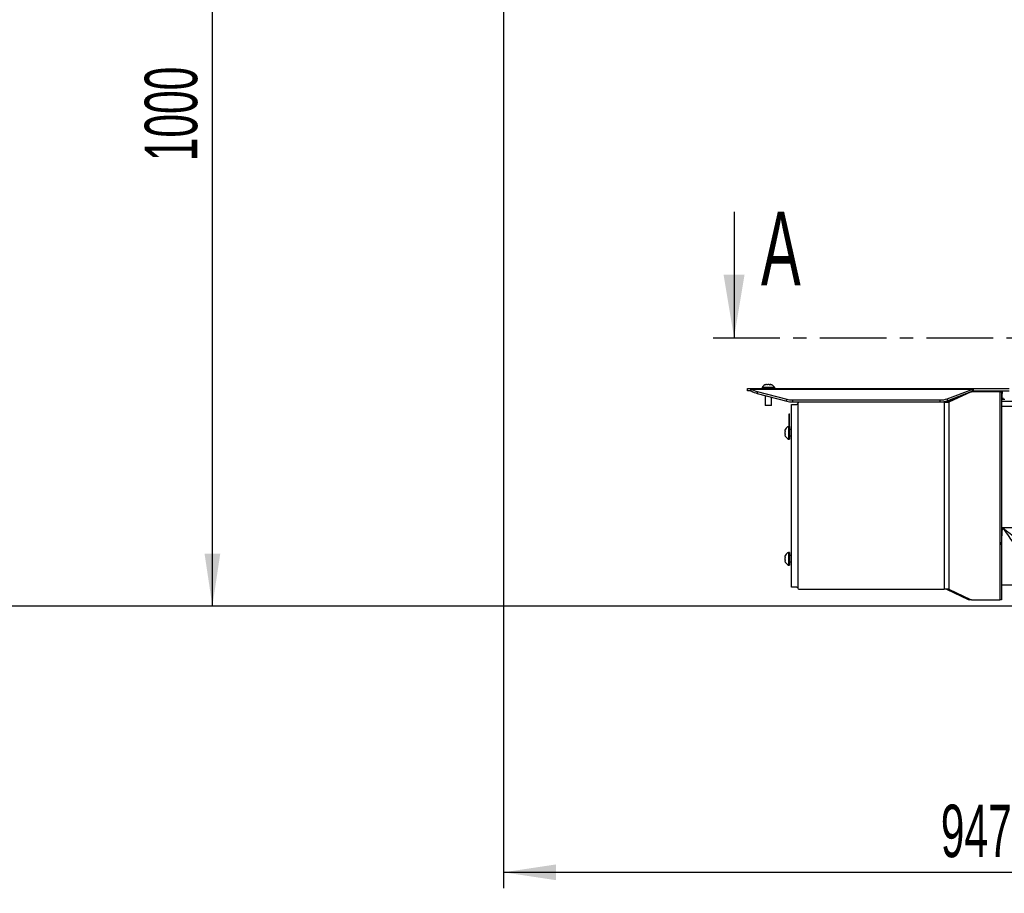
# Model space of a CAD drawing. Extents: x 0 to 8410, y 0 to 5940.
# Tile 65 of 158: x 2854 to 3791, y 1259 to 2091. Entities that reach past the tile are written whole.
import ezdxf

# ---------------------------------------------------------------- set-up
doc = ezdxf.new("R2010")
doc.units = 0
doc.header["$LTSCALE"] = 10
doc.linetypes.add('CENTER', pattern=[10.16, 6.35, -1.27, 1.27, -1.27])
doc.layers.get('0').update_dxf_attribs({"linetype": 'CONTINUOUS'})
doc.styles.add('SLDTEXTSTYLE0', font='TXT', dxfattribs={"width": 0.605})
doc.dimstyles.new('SLDDIMSTYLE1', dxfattribs={"dimtxt": 50, "dimasz": 50, "dimexe": 0, "dimexo": 0.0625, "dimgap": 12.5, "dimtad": 1, "dimdec": 1, "dimrnd": 1e-09, "dimzin": 12, "dimtxsty": 'SLDTEXTSTYLE0', "dimsah": 1, "dimcen": 0.09, "dimazin": 3, "dimtfac": 1, "dimtofl": 0, "dimtmove": 0, "dimatfit": 3, "dimtolj": 1, "dimtzin": 12})
doc.dimstyles.new('SLDDIMSTYLE10', dxfattribs={"dimtxt": 50, "dimasz": 50, "dimexe": 0, "dimexo": 0.0625, "dimgap": -12.5, "dimtad": 0, "dimtih": 1, "dimtoh": 1, "dimdec": 1, "dimlfac": 0.5, "dimrnd": 1e-09, "dimzin": 12, "dimtxsty": 'SLDTEXTSTYLE0', "dimblk1": 'NONE', "dimsah": 1, "dimcen": 0, "dimazin": 3, "dimtfac": 1, "dimtmove": 0, "dimatfit": 3, "dimtolj": 1})
doc.dimstyles.new('SLDDIMSTYLE2', dxfattribs={"dimtxt": 50, "dimasz": 50, "dimexe": 0, "dimexo": 0.0625, "dimgap": 12.5, "dimtad": 1, "dimdec": 0, "dimrnd": 1e-09, "dimzin": 12, "dimtxsty": 'SLDTEXTSTYLE0', "dimsah": 1, "dimcen": 0.09, "dimazin": 3, "dimtfac": 1, "dimtofl": 0, "dimtmove": 0, "dimatfit": 3, "dimtolj": 1, "dimtzin": 12})

# ---------------------------------------------------------------- blocks, each defined once
blk = doc.blocks.new('_D_4')
at = {"color": 7, "linetype": 'CONTINUOUS'}
for p, q in [((3314.5, 2596.74), (3314.5, 1264.41)), ((4261.63, 1476.98), (4261.63, 1264.41)), ((3314.5, 1279.41), (4261.63, 1279.41))]:
    blk.add_line(p, q, dxfattribs=at)
for points in [[(3314.5, 1279.41), (3364.5, 1271.91), (3364.5, 1286.91)], [(4261.63, 1279.41), (4211.63, 1286.91), (4211.63, 1271.91)]]:
    blk.add_solid(points, dxfattribs=at)
at = {"color": 7, "linetype": 'CONTINUOUS', "insert": (3730.78, 1343.86), "char_height": 50, "attachment_point": 1, "style": 'SLDTEXTSTYLE0'}
blk.add_mtext('947', dxfattribs=at)
blk = doc.blocks.new('_D_6')
at = {"color": 7, "linetype": 'CONTINUOUS'}
for p, q in [((4661.63, 2533.02), (3022.36, 2533.02)), ((3037.36, 1533.02), (3037.36, 2533.02)), ((4543.1, 1533.02), (3022.36, 1533.02))]:
    blk.add_line(p, q, dxfattribs=at)
for points in [[(3037.36, 2533.02), (3029.86, 2483.02), (3044.86, 2483.02)], [(3037.36, 1533.02), (3044.86, 1583.02), (3029.86, 1583.02)]]:
    blk.add_solid(points, dxfattribs=at)
at = {"color": 7, "linetype": 'CONTINUOUS', "insert": (2972.9, 1956.63), "char_height": 50, "attachment_point": 1, "rotation": 90, "style": 'SLDTEXTSTYLE0'}
blk.add_mtext('1000', dxfattribs=at)
blk = doc.blocks.new('_D_9')
at = {"color": 7, "linetype": 'CONTINUOUS'}
for p, q in [((6136.63, 4639.08), (2746.63, 4639.08)), ((2761.63, 4639.08), (2761.63, 1533.02)), ((3861.91, 1533.02), (2746.63, 1533.02))]:
    blk.add_line(p, q, dxfattribs=at)
for points in [[(2761.63, 4639.08), (2754.13, 4589.08), (2769.13, 4589.08)], [(2761.63, 1533.02), (2769.13, 1583.02), (2754.13, 1583.02)]]:
    blk.add_solid(points, dxfattribs=at)
at = {"color": 7, "linetype": 'CONTINUOUS', "insert": (2697.18, 3009.66), "char_height": 50, "attachment_point": 1, "rotation": 90, "style": 'SLDTEXTSTYLE0'}
blk.add_mtext('3106', dxfattribs=at)
blk = doc.blocks.new('_D_25')
at = {"color": 7, "linetype": 'CONTINUOUS'}
for p, q in [((2062.62, 5429.6), (2293.31, 4952.44)), ((2293.31, 4952.44), (2402.63, 4726.35)), ((2433.35, 4741.69), (2433.35, 4820.85)), ((2433.35, 4820.85), (2655.21, 4820.85)), ((2655.21, 4820.85), (2655.21, 4741.69)), ((2655.21, 4741.69), (2433.35, 4741.69)), ((2402.63, 4726.35), (2660.94, 4726.35))]:
    blk.add_line(p, q, dxfattribs=at)
blk.add_arc((2177.97, 5191.02), 4417.95, 270.87652, 299.0424, dxfattribs=at)
blk.add_solid([(2293.31, 4952.44), (2308.32, 4904.16), (2321.83, 4910.69)], dxfattribs=at)
at = {"color": 7, "linetype": 'CONTINUOUS', "char_height": 50, "attachment_point": 1, "style": 'SLDTEXTSTYLE0'}
for s, insert in [('%%c', (2450.54, 4806.14)), ('265', (2523.44, 4806.28))]:
    blk.add_mtext(s, dxfattribs=dict(at, insert=insert))
blk = doc.blocks.new('_NONE')

msp = doc.modelspace()

# ---------------------------------------------------------------- linework, layer by layer
at = {"color": 7, "linetype": 'CONTINUOUS'}
for p, q in [((3533.95677, 1908.521738), (3533.95677, 1788.521738)), ((3564.964237, 1743.657981), (3564.964237, 1743.907292)), ((3568.306567, 1743.900423), (3568.306567, 1743.670766)), ((3568.385365, 1743.614425), (3568.337502, 1743.900423)), ((3546.635391, 1738.021736), (3546.635391, 1740.02174)), ((3546.635391, 1740.02174), (3549.443366, 1740.02174)), ((3549.443366, 1738.021736), (3546.635391, 1738.021736)), ((3549.443366, 1740.02174), (3550.292255, 1739.646976)), ((3549.443366, 1740.02174), (3761.635365, 1740.02174)), ((3549.443366, 1740.02174), (3549.443366, 1738.021736)), ((3549.443366, 1738.021736), (3550.292255, 1737.834354)), ((3550.292255, 1737.834354), (3550.292255, 1739.646976)), ((3556.035401, 1737.351467), (3584.203364, 1729.911287)), ((3556.035401, 1735.538845), (3584.203364, 1728.098665)), ((3560.63539, 1741.021742), (3560.63539, 1740.02174)), ((3572.635355, 1741.021742), (3560.63539, 1741.021742)), ((3572.635355, 1740.02174), (3572.635355, 1741.021742)), ((3617.585363, 1740.171735), (3617.585363, 1740.02174)), ((3617.585363, 1740.171735), (3646.985354, 1740.171735)), ((3646.985354, 1740.171735), (3646.985354, 1740.02174)), ((3648.185374, 1740.171735), (3648.185374, 1740.02174)), ((3648.185374, 1740.171735), (3652.322235, 1740.171735)), ((3652.322235, 1740.171735), (3652.322235, 1740.02174)), ((3652.322235, 1740.171735), (3677.585365, 1740.171735)), ((3677.585365, 1740.171735), (3677.585365, 1740.02174)), ((3736.909034, 1730.363627), (3761.14613, 1739.646976)), ((3736.909034, 1728.551005), (3761.14613, 1737.834354)), ((3758.926811, 1736.765151), (3738.257887, 1727.021744)), ((3759.024562, 1737.021734), (3760.044815, 1737.021734)), ((3786.87668, 1737.021734), (3760.044815, 1737.021734)), ((3761.14613, 1737.834354), (3761.14613, 1739.646976)), ((3761.14613, 1737.834354), (3761.635365, 1738.021736)), ((3761.635365, 1740.02174), (3761.635365, 1738.021736)), ((3761.635365, 1740.02174), (3795.706453, 1740.02174)), ((3761.635365, 1738.021736), (3795.706453, 1738.021736)), ((3786.87668, 1737.021734), (3788.634064, 1737.021734)), ((3788.634064, 1737.021734), (3788.634064, 1539.021738)), ((3789.033385, 1732.585956), (3789.508941, 1738.021736)), ((3563.635351, 1733.53142), (3563.635351, 1724.021738)), ((3569.635393, 1724.021738), (3569.635393, 1731.946607)), ((3588.635387, 1551.021737), (3588.635387, 1725.02174)), ((3588.635387, 1725.02174), (3593.635382, 1725.02174)), ((3589.50335, 1729.268898), (3730.193617, 1729.268898)), ((3589.50335, 1727.456276), (3730.193617, 1727.456276)), ((3734.015288, 1727.021744), (3595.635357, 1727.021744)), ((3734.015288, 1727.021744), (3738.257887, 1727.021744)), ((3750.091793, 1733.600293), (3736.136558, 1727.021744)), ((3790.134045, 1730.821733), (3788.634064, 1730.821733)), ((3788.634064, 1730.021735), (3791.556778, 1730.021735)), ((3788.634064, 1728.021731), (3825.659784, 1728.021731)), ((3790.134045, 1730.021735), (3790.134045, 1730.821733)), ((3569.635393, 1724.021738), (3563.635351, 1724.021738)), ((3586.535396, 1704.021742), (3586.535396, 1716.021736)), ((3586.535396, 1716.021736), (3586.635353, 1716.021736)), ((3586.635353, 1704.021742), (3586.635353, 1716.021736)), ((3586.335363, 1714.021732), (3586.535396, 1714.021732)), ((3586.335363, 1709.811215), (3586.335363, 1714.021732)), ((3586.335363, 1709.811215), (3586.535396, 1709.811215)), ((3586.335363, 1709.121739), (3586.335363, 1709.811215)), ((3586.335363, 1709.121739), (3586.535396, 1709.121739)), ((3586.335363, 1708.921735), (3586.535396, 1708.921735)), ((3586.335363, 1704.021742), (3586.335363, 1708.921735)), ((3583.042683, 1699.771737), (3582.7567, 1699.723889)), ((3582.7567, 1699.69291), (3582.986357, 1699.69291)), ((3586.635353, 1704.021742), (3585.635366, 1704.021742)), ((3585.635366, 1704.021742), (3585.635366, 1692.021732)), ((3586.335363, 1704.021742), (3586.535396, 1704.021742)), ((3586.635353, 1704.021742), (3586.635353, 1692.021732)), ((3588.635387, 1701.021736), (3586.635353, 1701.021736)), ((3582.999112, 1696.350579), (3582.749846, 1696.350579)), ((3585.635366, 1692.021732), (3586.635353, 1692.021732)), ((3586.635353, 1695.021738), (3588.635387, 1695.021738)), ((3582.999112, 1576.350574), (3582.749846, 1576.350574)), ((3583.042683, 1579.77174), (3582.7567, 1579.723884)), ((3582.7567, 1579.692901), (3582.986357, 1579.692901)), ((3586.635353, 1584.021737), (3585.635366, 1584.021737)), ((3585.635366, 1584.021737), (3585.635366, 1572.021739)), ((3586.635353, 1584.021737), (3586.635353, 1572.021739)), ((3588.635387, 1581.021738), (3586.635353, 1581.021738)), ((3586.635353, 1575.021737), (3588.635387, 1575.021737)), ((3585.635366, 1572.021739), (3586.635353, 1572.021739)), ((3593.635382, 1551.021737), (3588.635387, 1551.021737)), ((3595.635357, 1549.021739), (3734.015288, 1549.021739)), ((3738.257887, 1549.021739), (3734.015288, 1549.021739)), ((3736.136558, 1549.021739), (3756.805482, 1539.278322)), ((3738.257887, 1549.021739), (3758.926811, 1539.278322)), ((3799.801381, 1553.021737), (3788.634064, 1553.021737)), ((3760.044815, 1539.021738), (3757.923545, 1539.021738)), ((3760.044815, 1539.021738), (3786.87668, 1539.021738)), ((3788.634064, 1539.021738), (3786.87668, 1539.021738))]:
    msp.add_line(p, q, dxfattribs=at)
at = {"color": 7, "linetype": 'CENTER'}
msp.add_line((3513.95677, 1788.521738), (4851.490552, 1788.521738), dxfattribs=at)
at = {"color": 8, "linetype": 'CONTINUOUS'}
for p, q in [((3550.292255, 1739.646976), (3761.14613, 1739.646976)), ((3556.035401, 1737.351467), (3556.035401, 1735.538845)), ((3758.926811, 1736.765151), (3758.354666, 1736.765151)), ((3786.87668, 1737.021734), (3786.87668, 1539.021738)), ((3584.203364, 1728.098665), (3584.203364, 1729.911287)), ((3589.50335, 1729.268898), (3589.50335, 1727.456276)), ((3594.635369, 1726.021742), (3594.635369, 1550.021739)), ((3730.193617, 1727.456276), (3730.193617, 1729.268898)), ((3734.015288, 1727.021744), (3734.015288, 1549.021739)), ((3736.909034, 1730.363627), (3736.909034, 1728.551005)), ((3738.257887, 1727.021744), (3738.257887, 1549.021739)), ((3825.659784, 1723.152627), (3788.634064, 1723.152627)), ((3788.634064, 1591.184148), (3789.495887, 1607.62908)), ((3789.495887, 1607.62908), (3826.399, 1607.62908)), ((3756.805482, 1539.278322), (3758.926811, 1539.278322))]:
    msp.add_line(p, q, dxfattribs=at)
at = {"color": 7, "linetype": 'CONTINUOUS'}
for centre, radius, start, end in [((3566.754763, 1737.622756), 7, 120.397152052, 150.950252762), ((3566.515985, 1737.622756), 7, 29.049747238, 59.173243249), ((3561.41576, 1759.144773), 22.447638, 240.295215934, 256.132059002), ((3561.416239, 1757.333349), 22.448916, 240.29566959, 256.131605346), ((3760.056222, 1734.408011), 2.613748, 90.250047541, 115.601165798), ((3589.368823, 1750.343762), 21.075293, 255.812526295, 270.365731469), ((3589.368897, 1748.531751), 21.075904, 255.812738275, 270.36551949), ((3595.635374, 1726.021738), 1, 90, 180), ((3730.489844, 1748.596374), 19.329746, 269.121912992, 289.395600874), ((3730.489708, 1746.784581), 19.330572, 269.122351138, 289.395162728), ((3589.034356, 1697.902349), 7, 119.049747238, 149.173243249), ((3589.034356, 1698.141127), 7, 210.397152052, 240.950252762), ((3589.034356, 1577.902349), 7, 119.049747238, 149.173243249), ((3589.034356, 1578.141127), 7, 210.397152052, 240.950252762), ((3595.635374, 1550.021738), 1, 180, 270), ((3757.934939, 1541.635663), 2.61395, 244.399821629, 269.750251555), ((3760.05627, 1541.635668), 2.613955, 244.399833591, 269.748907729)]:
    msp.add_arc(centre, radius, start, end, dxfattribs=at)
at = {"color": 8, "linetype": 'CONTINUOUS'}
for major_axis, ratio, start_param, end_param in [((-13.985253, 19.735116), 0.0093867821, 1.5840415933, 3.1286579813), ((18.97867, -14.998052), 0.012736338, 4.7224536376, 6.2670700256)]:
    msp.add_ellipse((3789.495896, 1608.021738), major_axis=major_axis, ratio=ratio, start_param=start_param, end_param=end_param, dxfattribs=at)
at = {"color": 7, "linetype": 'CONTINUOUS'}
for points, knots in [([(3563.135388, 1743.614425), (3563.404851, 1743.762313), (3563.87173, 1744.018547), (3564.443878, 1744.188054), (3564.802459, 1744.194007), (3564.973912, 1744.051009), (3564.971668, 1743.837431), (3564.906537, 1743.669105), (3564.88538, 1743.614425)], [0, 0, 0, 0, 0.2355652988, 0.4081460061, 0.5811435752, 0.7450745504, 0.9171887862, 1, 1, 1, 1]), ([(3564.88538, 1743.614425), (3565.109119, 1743.762306), (3565.496785, 1744.018536), (3566.257679, 1744.188055), (3566.962486, 1744.194028), (3567.625063, 1744.051026), (3568.089492, 1743.837441), (3568.312808, 1743.669115), (3568.385365, 1743.614425)], [0, 0, 0, 0, 0.2355502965, 0.408131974, 0.5811375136, 0.7450663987, 0.9171708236, 1, 1, 1, 1]), ([(3568.318786, 1744.01239), (3568.35884, 1744.073097), (3568.439044, 1744.194656), (3568.797968, 1744.192337), (3569.285877, 1744.051487), (3569.753316, 1743.837375), (3570.041681, 1743.669092), (3570.135357, 1743.614425)], [0, 0, 0, 0, 0.2257647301, 0.4520712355, 0.6665252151, 0.8916701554, 1, 1, 1, 1]), ([(3761.14613, 1739.646976), (3761.22767, 1739.75572), (3761.390751, 1739.97321), (3761.553826, 1740.005563), (3761.635365, 1740.02174)], [0, 0, 0, 0, 0.49999362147, 1, 1, 1, 1]), ([(3594.635369, 1726.021742), (3594.624327, 1725.909347), (3594.602241, 1725.684555), (3594.429985, 1725.385033), (3594.17709, 1725.159515), (3593.895799, 1725.039096), (3593.710566, 1725.02675), (3593.635382, 1725.02174)], [0, 0, 0, 0, 0.2140380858, 0.4280815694, 0.6418790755, 0.8546422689, 1, 1, 1, 1]), ([(3788.643422, 1731.143733), (3788.694693, 1731.234513), (3788.938827, 1731.666776), (3788.991653, 1732.180288), (3789.033385, 1732.585956)], [0, 0, 0, 0, 0.2100122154, 1, 1, 1, 1]), ([(3582.644703, 1699.705144), (3582.584007, 1699.745195), (3582.462469, 1699.825393), (3582.46472, 1700.184353), (3582.605631, 1700.672208), (3582.819757, 1701.139683), (3582.988022, 1701.428063), (3583.042683, 1701.521744)], [0, 0, 0, 0, 0.2257656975, 0.4520720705, 0.6665221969, 0.8916696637, 1, 1, 1, 1]), ([(3583.042683, 1696.271737), (3582.894818, 1696.495485), (3582.638612, 1696.883175), (3582.469056, 1697.644043), (3582.463049, 1698.348861), (3582.606124, 1699.011406), (3582.819635, 1699.475889), (3582.987986, 1699.699187), (3583.042683, 1699.771737)], [0, 0, 0, 0, 0.2355484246, 0.4081363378, 0.5811347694, 0.7450653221, 0.9171714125, 1, 1, 1, 1]), ([(3583.042683, 1694.521745), (3582.894784, 1694.791214), (3582.63853, 1695.258104), (3582.469074, 1695.830262), (3582.463052, 1696.18885), (3582.6061, 1696.360283), (3582.819709, 1696.358022), (3582.98801, 1696.292894), (3583.042683, 1696.271737)], [0, 0, 0, 0, 0.2355674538, 0.4081517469, 0.5811486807, 0.7450795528, 0.9171876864, 1, 1, 1, 1]), ([(3582.644703, 1579.70515), (3582.584007, 1579.745197), (3582.462469, 1579.825388), (3582.46472, 1580.184361), (3582.605631, 1580.67221), (3582.819756, 1581.139682), (3582.988022, 1581.42806), (3583.042683, 1581.521739)], [0, 0, 0, 0, 0.2257656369, 0.4520736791, 0.6665234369, 0.8916704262, 1, 1, 1, 1]), ([(3583.042683, 1576.271736), (3582.894819, 1576.495486), (3582.638614, 1576.883175), (3582.469055, 1577.64404), (3582.46305, 1578.348859), (3582.606122, 1579.011407), (3582.819637, 1579.475888), (3582.987986, 1579.699188), (3583.042683, 1579.77174)], [0, 0, 0, 0, 0.2355489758, 0.4081350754, 0.5811334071, 0.7450655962, 0.9171708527, 1, 1, 1, 1]), ([(3583.042683, 1574.521736), (3582.894784, 1574.791208), (3582.638531, 1575.258103), (3582.469074, 1575.830258), (3582.463051, 1576.188859), (3582.6061, 1576.360263), (3582.81971, 1576.358036), (3582.98801, 1576.292897), (3583.042683, 1576.271736)], [0, 0, 0, 0, 0.2355685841, 0.4081526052, 0.5811497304, 0.7450796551, 0.9171875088, 1, 1, 1, 1]), ([(3593.635382, 1551.021737), (3593.746436, 1551.011005), (3593.968598, 1550.989535), (3594.267675, 1550.819746), (3594.494207, 1550.568594), (3594.617266, 1550.286963), (3594.630125, 1550.098571), (3594.635369, 1550.021739)], [0, 0, 0, 0, 0.2138463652, 0.4277977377, 0.6401871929, 0.8532574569, 1, 1, 1, 1])]:
    msp.add_open_spline(points, degree=3, knots=knots, dxfattribs=at)
msp.add_solid([(3533.95677, 1788.521738), (3543.95677, 1848.521738), (3523.95677, 1848.521738)], dxfattribs=at)

# ---------------------------------------------------------------- texts
at = {"color": 7, "linetype": 'CONTINUOUS', "insert": (3559.59651, 1908.521738), "char_height": 70, "attachment_point": 1, "style": 'SLDTEXTSTYLE0'}
msp.add_mtext('A', dxfattribs=at)

# ---------------------------------------------------------------- dimensions: what is measured, and where the dimension line sits
at = {"color": 7, "linetype": 'CONTINUOUS'}
dim = msp.add_diameter_dim_2p(p1=(2062.617807, 5429.602355), p2=(2293.312801, 4952.444289), dimstyle='SLDDIMSTYLE10', dxfattribs=at)
dim.commit()
dim.dimension.update_dxf_attribs({"geometry": '_D_25', "text_midpoint": (2544.283743, 4781.269917), "dimtype": 163})
for base, p1, p2, dimstyle, picture, middle in [((2761.634054, 1533.021738), (6156.634054, 4639.083327), (3881.910645, 1533.021738), 'SLDDIMSTYLE2', '_D_9', (2761.634054, 3086.052532)), ((3037.357622, 2533.021738), (4563.097417, 1533.021738), (4681.634054, 2533.021738), 'SLDDIMSTYLE1', '_D_6', (3037.357622, 2033.021738))]:
    dim = msp.add_linear_dim(base=base, p1=p1, p2=p2, angle=90, dimstyle=dimstyle, dxfattribs=at)
    dim.commit()
    dim.dimension.update_dxf_attribs({"geometry": picture, "text_midpoint": middle, "dimtype": 160})
dim = msp.add_linear_dim(base=(4261.634054, 1279.409603), p1=(3314.499411, 2616.736164), p2=(4261.634054, 1496.984796), dimstyle='SLDDIMSTYLE2', dxfattribs=at)
dim.commit()
dim.dimension.update_dxf_attribs({"geometry": '_D_4', "text_midpoint": (3788.066732, 1279.409603), "dimtype": 160})

doc.saveas('drawing.dxf')
